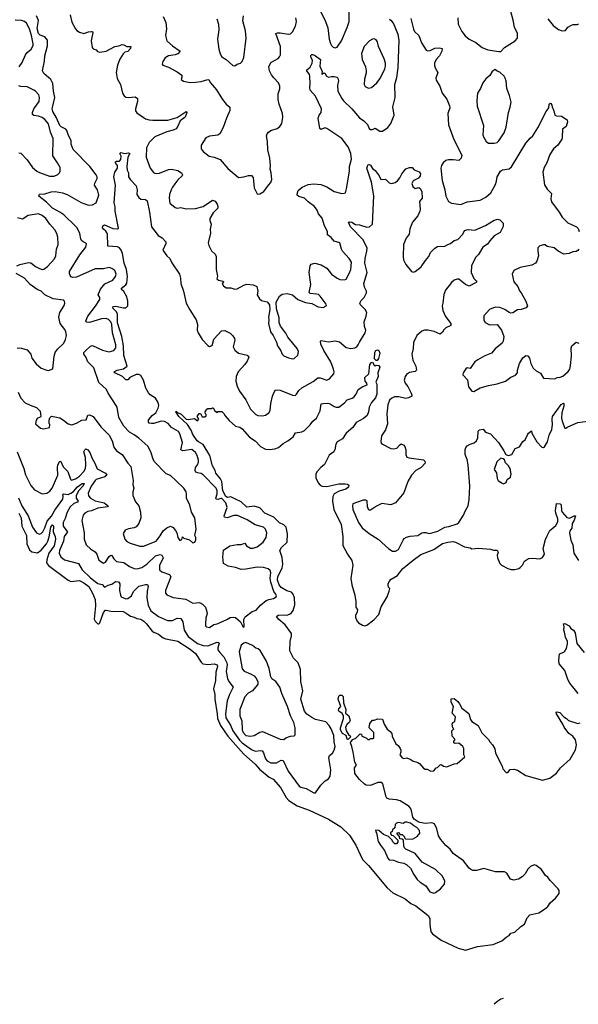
# Model space of a CAD drawing. Extents: x 2293139 to 2515392, y 824115 to 1006937.
# Tile 5 of 256: x 2304734 to 2310739, y 886392 to 896984. Entities that reach past the tile are written whole.
import ezdxf

# ---------------------------------------------------------------- set-up
doc = ezdxf.new("R2010")
doc.units = 0

msp = doc.modelspace()

# ---------------------------------------------------------------- linework, layer by layer
at = {"layer": '0CON10XD'}
for points in [[(2305905, 891508), (2305868, 891492), (2305845, 891458), (2305864, 891395), (2305885, 891372), (2305922, 891352), (2306025, 891322), (2306065, 891322), (2306202, 891375), (2306245, 891431), (2306275, 891486), (2306315, 891517), (2306355, 891534), (2306385, 891520), (2306410, 891490), (2306424, 891464), (2306435, 891412), (2306455, 891382), (2306478, 891392), (2306485, 891420), (2306498, 891408), (2306559, 891389), (2306595, 891357), (2306617, 891365), (2306627, 891387), (2306628, 891415), (2306618, 891435), (2306631, 891505), (2306617, 891625), (2306580, 891685), (2306562, 891762), (2306526, 891835), (2306528, 891885), (2306522, 891905), (2306498, 891945), (2306415, 892024), (2306355, 892082), (2306309, 892099), (2306181, 892231), (2306168, 892255), (2306144, 892335), (2306112, 892395), (2306013, 892483), (2305965, 892519), (2305915, 892546), (2305855, 892611), (2305798, 892705), (2305781, 892815), (2305772, 892835), (2305685, 892965), (2305667, 893005), (2305585, 893081), (2305530, 893240), (2305467, 893305), (2305445, 893356), (2305422, 893385), (2305424, 893405), (2305440, 893420), (2305495, 893471), (2305515, 893479), (2305625, 893427), (2305695, 893411), (2305745, 893424), (2305767, 893455), (2305768, 893485), (2305733, 893615), (2305725, 893705), (2305712, 893735), (2305690, 893760), (2305665, 893771), (2305615, 893767), (2305485, 893726), (2305455, 893731), (2305446, 893745), (2305465, 893795), (2305549, 893901), (2305596, 893975), (2305597, 893995), (2305576, 894025), (2305602, 894085), (2305649, 894141), (2305735, 894180), (2305765, 894223), (2305771, 894245), (2305765, 894267), (2305755, 894286), (2305726, 894306), (2305695, 894319), (2305635, 894302), (2305545, 894303), (2305345, 894214), (2305305, 894210), (2305285, 894218), (2305270, 894255), (2305269, 894275), (2305381, 894455), (2305446, 894535), (2305451, 894571), (2305445, 894581), (2305415, 894595), (2305399, 894609), (2305391, 894625), (2305382, 894682), (2305351, 894745), (2305335, 894764), (2305208, 894885), (2305165, 894915), (2305086, 894955), (2305021, 895021), (2304938, 895085), (2304945, 895106), (2305005, 895110), (2305072, 895132), (2305115, 895134), (2305195, 895122), (2305245, 895103), (2305395, 895016), (2305475, 894988), (2305515, 894992), (2305556, 895014), (2305586, 895095), (2305572, 895152), (2305538, 895205), (2305541, 895225), (2305566, 895275), (2305566, 895295), (2305557, 895315), (2305487, 895405), (2305309, 895589), (2305287, 895645), (2305288, 895685), (2305258, 895738), (2305242, 895792), (2305229, 895805), (2305180, 895830), (2305166, 895845), (2305128, 895928), (2305090, 895995), (2305084, 896024), (2305113, 896145), (2305097, 896215), (2305089, 896299), (2305070, 896340), (2304993, 896405), (2304978, 896435), (2305001, 896539), (2305003, 896595), (2305033, 896703), (2305031, 896765), (2305005, 896800), (2304955, 896818), (2304935, 896835), (2304921, 896889), (2304935, 896975), (2304915, 897027)], [(2305277, 897035), (2305295, 896957), (2305332, 896885), (2305348, 896868), (2305378, 896848), (2305425, 896836), (2305475, 896854), (2305505, 896858), (2305516, 896856), (2305521, 896845), (2305501, 896755), (2305514, 896685), (2305525, 896670), (2305555, 896658), (2305570, 896640), (2305595, 896634), (2305665, 896646), (2305755, 896695), (2305798, 896702), (2305835, 896717), (2305855, 896714), (2305885, 896697), (2305929, 896695), (2305924, 896675), (2305895, 896640), (2305865, 896633), (2305845, 896618), (2305811, 896559), (2305786, 896494), (2305771, 896415), (2305782, 896352), (2305816, 896285), (2305840, 896195), (2305856, 896166), (2305875, 896152), (2305905, 896146), (2305975, 896153), (2306000, 896135), (2306001, 896105), (2305977, 896025), (2305978, 896005), (2305992, 895982), (2306085, 895919), (2306125, 895908), (2306166, 895904), (2306325, 895904), (2306427, 895933), (2306522, 895995), (2306531, 895985), (2306511, 895935), (2306460, 895895), (2306433, 895837), (2306415, 895811), (2306385, 895797), (2306315, 895779), (2306185, 895722), (2306125, 895663), (2306096, 895605), (2306094, 895505), (2306136, 895386), (2306171, 895341), (2306195, 895330), (2306235, 895334), (2306335, 895372), (2306365, 895377), (2306435, 895362), (2306474, 895335), (2306484, 895315), (2306481, 895305), (2306435, 895260), (2306402, 895218), (2306375, 895183), (2306361, 895155), (2306344, 895105), (2306342, 895065), (2306349, 895009), (2306405, 894962), (2306425, 894956), (2306465, 894964), (2306525, 894949), (2306625, 894951), (2306706, 894974), (2306805, 895042), (2306835, 895031), (2306858, 894998), (2306864, 894975), (2306862, 894955), (2306813, 894907), (2306776, 894845), (2306776, 894825), (2306792, 894785), (2306782, 894732), (2306786, 894686), (2306760, 894585), (2306766, 894555), (2306796, 894496), (2306835, 894463), (2306846, 894436), (2306847, 894295), (2306859, 894225), (2306852, 894195), (2306872, 894182), (2306920, 894170), (2306923, 894165), (2306909, 894145), (2306925, 894122), (2306955, 894099), (2307005, 894098), (2307045, 894084), (2307071, 894089), (2307145, 894129), (2307175, 894138), (2307243, 894133), (2307282, 894112), (2307293, 894065), (2307288, 894025), (2307310, 893980), (2307334, 893964), (2307395, 893947), (2307420, 893915), (2307424, 893866), (2307408, 893785), (2307413, 893755), (2307410, 893715), (2307430, 893625), (2307459, 893585), (2307494, 893514), (2307506, 893475), (2307542, 893422), (2307557, 893385), (2307575, 893367), (2307625, 893346), (2307665, 893336), (2307685, 893339), (2307724, 893375), (2307730, 893415), (2307718, 893448), (2307617, 893567), (2307595, 893610), (2307538, 893688), (2307524, 893725), (2307522, 893775), (2307496, 893875), (2307492, 893945), (2307525, 894010), (2307555, 894031), (2307609, 894039), (2307665, 894023), (2307722, 893975), (2307805, 893941), (2307875, 893929), (2307944, 893894), (2307995, 893889), (2308028, 893905), (2308032, 893915), (2308027, 893925), (2307965, 894011), (2307946, 894026), (2307925, 894031), (2307855, 894038), (2307845, 894050), (2307862, 894135), (2307846, 894265), (2307856, 894335), (2307868, 894355), (2307905, 894364), (2307975, 894348), (2308035, 894312), (2308087, 894247), (2308145, 894202), (2308175, 894188), (2308225, 894186), (2308245, 894193), (2308275, 894253), (2308293, 894295), (2308301, 894375), (2308275, 894416), (2308204, 894495), (2308192, 894515), (2308175, 894583), (2308115, 894603), (2308082, 894642), (2308041, 894671), (2308042, 894705), (2308012, 894765), (2307985, 894849), (2307945, 894894), (2307931, 894935), (2307903, 894975), (2307836, 895025), (2307794, 895064), (2307733, 895083), (2307718, 895095), (2307716, 895106), (2307729, 895145), (2307769, 895181), (2307835, 895211), (2307895, 895219), (2307971, 895211), (2308036, 895186), (2308115, 895136), (2308195, 895113), (2308222, 895118), (2308237, 895123), (2308246, 895164), (2308278, 895355), (2308279, 895405), (2308299, 895485), (2308295, 895545), (2308265, 895615), (2308195, 895705), (2308034, 895814), (2308015, 895820), (2307975, 895801), (2307961, 895815), (2307942, 895925), (2307952, 895955), (2307974, 895985), (2307979, 896025), (2307915, 896162), (2307858, 896225), (2307852, 896255), (2307858, 896295), (2307854, 896375), (2307850, 896395), (2307820, 896435), (2307822, 896445), (2307857, 896473), (2307877, 896515), (2307880, 896545), (2307864, 896585), (2307865, 896598), (2307875, 896609), (2307885, 896610), (2307912, 896595), (2307966, 896555), (2307962, 896485), (2307987, 896425), (2307980, 896405), (2307984, 896395), (2308005, 896412), (2308016, 896405), (2308030, 896380), (2308054, 896364), (2308085, 896372), (2308115, 896371), (2308144, 896364), (2308153, 896355), (2308161, 896325), (2308151, 896275), (2308153, 896215), (2308195, 896135), (2308215, 896110), (2308304, 896025), (2308387, 895927), (2308434, 895894), (2308474, 895855), (2308490, 895815), (2308505, 895802), (2308525, 895801), (2308555, 895816), (2308605, 895784), (2308634, 895786), (2308692, 895825), (2308723, 895867), (2308761, 895955), (2308744, 896045), (2308770, 896145), (2308765, 896285), (2308787, 896363), (2308803, 896465), (2308812, 896765), (2308802, 896825), (2308752, 896945), (2308735, 896968), (2308708, 896985)], [(2306277, 897017), (2306306, 896955), (2306311, 896885), (2306302, 896815), (2306314, 896755), (2306375, 896701), (2306460, 896645), (2306432, 896615), (2306405, 896604), (2306335, 896596), (2306296, 896575), (2306271, 896535), (2306267, 896507), (2306273, 896495), (2306335, 896474), (2306425, 896424), (2306475, 896387), (2306478, 896365), (2306471, 896341), (2306494, 896324), (2306565, 896308), (2306625, 896310), (2306685, 896318), (2306755, 896339), (2306766, 896336), (2306784, 896305), (2306848, 896228), (2306913, 896125), (2306955, 896074), (2306992, 896042), (2306992, 896008), (2306956, 895925), (2306921, 895825), (2306884, 895756), (2306865, 895742), (2306775, 895732), (2306736, 895714), (2306686, 895634), (2306686, 895595), (2306705, 895566), (2306770, 895515), (2306825, 895506), (2306889, 895479), (2306973, 895383), (2307085, 895286), (2307145, 895292), (2307195, 895309), (2307227, 895307), (2307242, 895285), (2307254, 895175), (2307285, 895112), (2307295, 895108), (2307315, 895110), (2307360, 895135), (2307409, 895205), (2307435, 895232), (2307444, 895265), (2307438, 895338), (2307427, 895375), (2307431, 895415), (2307422, 895495), (2307401, 895585), (2307396, 895674), (2307387, 895735), (2307395, 895757), (2307407, 895773), (2307435, 895791), (2307502, 895815), (2307531, 895835), (2307553, 895867), (2307563, 895935), (2307560, 895975), (2307524, 896075), (2307514, 896125), (2307511, 896185), (2307530, 896240), (2307530, 896270), (2307515, 896305), (2307467, 896357), (2307442, 896392), (2307419, 896435), (2307413, 896475), (2307435, 896524), (2307512, 896568), (2307527, 896583), (2307536, 896605), (2307538, 896695), (2307488, 896835), (2307505, 896843), (2307535, 896844), (2307625, 896828), (2307645, 896831), (2307665, 896852), (2307697, 896915), (2307709, 896965), (2307703, 897005)], [(2306852, 896992), (2306871, 896935), (2306873, 896875), (2306861, 896775), (2306874, 896666), (2306890, 896615), (2306907, 896585), (2306955, 896554), (2307025, 896492), (2307045, 896488), (2307070, 896505), (2307108, 896515), (2307127, 896535), (2307144, 896576), (2307168, 896785), (2307161, 896865), (2307133, 896973), (2307138, 897025)], [(2307954, 897105), (2308022, 896965), (2308046, 896895), (2308061, 896775), (2308075, 896728), (2308086, 896705), (2308105, 896687), (2308125, 896680), (2308145, 896687), (2308194, 896756), (2308255, 896898), (2308274, 896964), (2308276, 897075)], [(2309443, 897003), (2309448, 896935), (2309485, 896856), (2309521, 896811), (2309565, 896775), (2309639, 896739), (2309705, 896686), (2309765, 896658), (2309885, 896640), (2309905, 896643), (2309947, 896683), (2310061, 896755), (2310086, 896785), (2310084, 896835), (2310053, 896903), (2310037, 896977), (2310012, 897072)], [(2304729, 896475), (2304760, 896525), (2304796, 896605), (2304815, 896630), (2304858, 896665), (2304877, 896705), (2304879, 896725), (2304859, 896815), (2304838, 896885), (2304806, 896946), (2304784, 896964), (2304755, 896974), (2304685, 896978)], [(2308938, 896995), (2308967, 896883)], [(2310412, 896992), (2310470, 896920), (2310525, 896877), (2310565, 896863), (2310601, 896869), (2310627, 896905), (2310665, 896926), (2310685, 896933), (2310725, 896932), (2310745, 896940)], [(2308967, 896883), (2308978, 896858), (2309023, 896813), (2309053, 896735), (2309105, 896656), (2309120, 896650), (2309145, 896652), (2309195, 896679), (2309245, 896681), (2309274, 896674), (2309270, 896645), (2309246, 896595), (2309211, 896555), (2309192, 896515), (2309192, 896492), (2309200, 896465), (2309227, 896415), (2309209, 896355), (2309212, 896332), (2309250, 896270), (2309275, 896192), (2309325, 896128), (2309355, 896058), (2309356, 896035), (2309336, 895974), (2309342, 895852), (2309399, 895695), (2309488, 895525), (2309479, 895495), (2309455, 895469), (2309395, 895478), (2309345, 895477), (2309315, 895469), (2309286, 895445), (2309268, 895415), (2309262, 895385), (2309275, 895255), (2309303, 895155), (2309314, 895084), (2309345, 895027), (2309375, 895010), (2309475, 894997), (2309545, 895024), (2309685, 895043), (2309744, 895075), (2309798, 895122), (2309849, 895211), (2309861, 895245), (2309867, 895295), (2309903, 895355), (2309925, 895369), (2309995, 895379), (2310019, 895401), (2310175, 895654), (2310221, 895709), (2310249, 895735), (2310305, 895819), (2310394, 895995), (2310422, 896035), (2310424, 896075), (2310435, 896087), (2310445, 896083), (2310456, 896065), (2310457, 896045), (2310474, 896005), (2310485, 895958), (2310505, 895950), (2310557, 895947), (2310618, 895905), (2310622, 895885), (2310610, 895835), (2310568, 895805), (2310567, 895715), (2310562, 895698), (2310518, 895635), (2310473, 895595), (2310434, 895535), (2310401, 895445), (2310371, 895395), (2310359, 895345), (2310376, 895206), (2310405, 895161), (2310452, 895115), (2310444, 895055), (2310452, 895025), (2310533, 894913), (2310565, 894861), (2310628, 894798), (2310721, 894755), (2310736, 894736), (2310749, 894705)], [(2308485, 896248), (2308515, 896253), (2308574, 896305), (2308609, 896351), (2308658, 896455), (2308667, 896485), (2308665, 896515), (2308653, 896563), (2308590, 896695), (2308581, 896745), (2308565, 896768), (2308545, 896777), (2308525, 896773), (2308494, 896756), (2308437, 896695), (2308409, 896621), (2308416, 896555), (2308451, 896475), (2308459, 896435), (2308458, 896412), (2308440, 896345), (2308437, 896285), (2308448, 896265), (2308485, 896248)], [(2309835, 895654), (2309865, 895664), (2309885, 895680), (2309942, 895765), (2309962, 895828), (2309988, 895985), (2310008, 896042), (2310016, 896095), (2310000, 896170), (2309972, 896245), (2309964, 896325), (2309954, 896354), (2309942, 896375), (2309895, 896420), (2309865, 896430), (2309845, 896448), (2309812, 896425), (2309787, 896385), (2309743, 896347), (2309713, 896305), (2309688, 896245), (2309656, 896195), (2309649, 896115), (2309652, 896055), (2309719, 895845), (2309714, 895745), (2309719, 895725), (2309747, 895675), (2309772, 895655), (2309835, 895654)], [(2304725, 895552), (2304745, 895548), (2304815, 895476), (2304873, 895393), (2304919, 895355), (2304945, 895340), (2305055, 895302), (2305105, 895301), (2305143, 895317), (2305161, 895335), (2305169, 895355), (2305168, 895395), (2305142, 895445), (2305091, 895521), (2305092, 895705), (2305065, 895775), (2305045, 895864), (2305005, 895911), (2304975, 895933), (2304935, 895947), (2304885, 895953), (2304873, 895965), (2304872, 895985), (2304885, 896024), (2304943, 896105), (2304948, 896145), (2304940, 896175), (2304905, 896214), (2304887, 896225), (2304815, 896261), (2304745, 896264), (2304725, 896271)], [(2304706, 892335), (2304777, 892155), (2304795, 892087), (2304853, 891973), (2304892, 891925), (2304975, 891882), (2305025, 891890), (2305058, 891912), (2305082, 891945), (2305144, 892085), (2305139, 892165), (2305145, 892196), (2305165, 892234), (2305175, 892231), (2305201, 892175), (2305252, 892122), (2305281, 892041), (2305291, 892031), (2305335, 892045), (2305375, 892075), (2305425, 892123), (2305440, 892155), (2305445, 892195), (2305440, 892275), (2305425, 892335), (2305433, 892357), (2305445, 892366), (2305465, 892358), (2305488, 892328), (2305513, 892265), (2305543, 892213), (2305565, 892151), (2305658, 892105), (2305669, 892085), (2305648, 892065), (2305555, 892036), (2305545, 892028), (2305501, 891965), (2305471, 891891), (2305472, 891862), (2305496, 891835), (2305545, 891809), (2305642, 891785), (2305684, 891755), (2305677, 891743), (2305575, 891730), (2305505, 891701), (2305465, 891693), (2305434, 891676), (2305416, 891654), (2305403, 891595), (2305428, 891465), (2305428, 891395), (2305448, 891335), (2305499, 891289), (2305545, 891259), (2305563, 891235), (2305585, 891169), (2305635, 891138), (2305655, 891150), (2305695, 891210), (2305715, 891224), (2305725, 891219), (2305745, 891183), (2305774, 891154), (2305855, 891145), (2305913, 891103), (2305965, 891081), (2305995, 891077), (2306045, 891090), (2306100, 891125), (2306195, 891215), (2306245, 891231), (2306263, 891223), (2306276, 891195), (2306235, 891111), (2306238, 891065), (2306262, 891045), (2306345, 891017), (2306359, 890989), (2306301, 890845), (2306300, 890815), (2306316, 890796), (2306385, 890767), (2306520, 890750), (2306595, 890706), (2306665, 890713), (2306698, 890698), (2306731, 890665), (2306747, 890615), (2306749, 890595), (2306736, 890545), (2306730, 890485), (2306732, 890465), (2306743, 890453), (2306775, 890446), (2306822, 890478), (2306855, 890486), (2306959, 890531), (2306995, 890554), (2307035, 890558), (2307055, 890553), (2307108, 890505), (2307135, 890450), (2307148, 890452), (2307142, 890532), (2307159, 890561), (2307234, 890616), (2307275, 890633), (2307324, 890685), (2307384, 890735), (2307412, 890748), (2307462, 890758), (2307490, 890775), (2307494, 890785), (2307488, 890805), (2307464, 890834), (2307433, 890933), (2307428, 890975), (2307434, 891035), (2307425, 891058), (2307405, 891076), (2307355, 891091), (2307285, 891096), (2307165, 891073), (2307115, 891071), (2307055, 891091), (2306975, 891104), (2306926, 891135), (2306916, 891205), (2306925, 891278), (2306992, 891325), (2307073, 891337), (2307115, 891340), (2307155, 891353), (2307173, 891323), (2307215, 891300), (2307245, 891298), (2307285, 891315), (2307350, 891365), (2307383, 891415), (2307391, 891465), (2307376, 891505), (2307354, 891524), (2307265, 891550), (2307180, 891605), (2307075, 891651), (2307035, 891652), (2306965, 891625), (2306935, 891631), (2306933, 891645), (2306964, 891735), (2306948, 891785), (2306905, 891832), (2306895, 891833), (2306865, 891822), (2306845, 891825), (2306842, 891835), (2306856, 891884), (2306856, 891916), (2306845, 891945), (2306705, 892088), (2306685, 892101), (2306645, 892108), (2306627, 892117), (2306619, 892135), (2306624, 892166), (2306644, 892195), (2306656, 892225), (2306657, 892245), (2306642, 892295), (2306625, 892327), (2306585, 892359), (2306486, 892346), (2306466, 892355), (2306485, 892435), (2306455, 892530), (2306440, 892555), (2306365, 892596), (2306329, 892639), (2306291, 892661), (2306255, 892665), (2306175, 892641), (2306149, 892639), (2306127, 892645), (2306119, 892655), (2306119, 892675), (2306126, 892685), (2306158, 892725), (2306196, 892755), (2306223, 892805), (2306231, 892835), (2306223, 892865), (2306195, 892913), (2306138, 892948), (2306119, 892969), (2306091, 893021), (2306065, 893105), (2306035, 893155), (2306015, 893166), (2305985, 893167), (2305916, 893134), (2305895, 893111), (2305875, 893108), (2305839, 893145), (2305755, 893185), (2305748, 893195), (2305781, 893215), (2305851, 893229), (2305888, 893255), (2305852, 893372), (2305850, 893475), (2305833, 893575), (2305787, 893723), (2305785, 893817), (2305775, 893840), (2305733, 893885), (2305741, 893899), (2305767, 893903), (2305848, 893885), (2305875, 893885), (2305895, 893905), (2305898, 893955), (2305885, 894003), (2305855, 894061), (2305826, 894085), (2305842, 894105), (2305875, 894130), (2305885, 894151), (2305891, 894221), (2305881, 894295), (2305857, 894365), (2305839, 894469), (2305823, 894505), (2305805, 894529), (2305785, 894542), (2305686, 894546), (2305681, 894551), (2305679, 894680), (2305660, 894710), (2305635, 894729), (2305624, 894745), (2305627, 894765), (2305645, 894778), (2305735, 894738), (2305785, 894734), (2305795, 894740), (2305759, 894925), (2305761, 894971), (2305751, 895015), (2305764, 895205), (2305747, 895293), (2305758, 895342), (2305784, 895385), (2305787, 895405), (2305786, 895416), (2305764, 895444), (2305762, 895455), (2305775, 895462), (2305805, 895463), (2305821, 895479), (2305823, 895515), (2305810, 895545), (2305820, 895555), (2305864, 895544), (2305883, 895547), (2305905, 895551), (2305916, 895545), (2305897, 895505), (2305886, 895405), (2305890, 895365), (2305902, 895335), (2305902, 895295), (2305925, 895260), (2305985, 895198), (2305996, 895155), (2305993, 895105), (2306015, 895072), (2306035, 895053), (2306085, 895050), (2306103, 895035), (2306130, 894915), (2306152, 894755), (2306222, 894662), (2306265, 894637), (2306304, 894595), (2306306, 894575), (2306274, 894505), (2306315, 894443), (2306349, 894415), (2306370, 894370), (2306450, 894245), (2306464, 894205), (2306466, 894145), (2306495, 894062), (2306525, 893935), (2306561, 893861)], [(2306561, 893861), (2306631, 893755), (2306644, 893705), (2306641, 893645), (2306653, 893615), (2306695, 893543), (2306755, 893479), (2306775, 893470), (2306802, 893478), (2306822, 893548), (2306904, 893636), (2306939, 893639), (2306995, 893612), (2307025, 893583), (2307044, 893555), (2307046, 893535), (2307030, 893465), (2307045, 893427), (2307087, 893397), (2307178, 893375), (2307197, 893355), (2307178, 893312), (2307153, 893275), (2307082, 893195), (2307061, 893145), (2307059, 893095), (2307071, 893041), (2307095, 892986), (2307164, 892894), (2307216, 892795), (2307274, 892735), (2307295, 892726), (2307345, 892722), (2307375, 892729), (2307413, 892755), (2307425, 892780), (2307433, 892855), (2307453, 892935), (2307465, 892970), (2307485, 893001), (2307535, 892999), (2307665, 892946), (2307695, 892940), (2307711, 892955), (2307735, 892995), (2307765, 893025), (2307889, 893091), (2307940, 893130), (2307965, 893131), (2308035, 893107), (2308065, 893119), (2308110, 893175), (2308114, 893195), (2308108, 893225), (2308079, 893305), (2308002, 893425), (2307972, 893495), (2307966, 893525), (2307976, 893534), (2308055, 893520), (2308125, 893530), (2308172, 893518), (2308245, 893457), (2308295, 893447), (2308337, 893453), (2308359, 893465), (2308374, 893485), (2308386, 893515), (2308447, 893615), (2308456, 893645), (2308441, 893685), (2308438, 893732), (2308460, 893795), (2308464, 893835), (2308448, 893865), (2308396, 893915), (2308389, 893935), (2308405, 893964), (2308436, 893995), (2308463, 894045), (2308462, 894065), (2308441, 894105), (2308434, 894145), (2308469, 894265), (2308443, 894365), (2308447, 894415), (2308466, 894495), (2308468, 894525), (2308426, 894616), (2308290, 894755), (2308270, 894805), (2308279, 894811), (2308305, 894806), (2308345, 894782), (2308385, 894777), (2308465, 894751), (2308495, 894755), (2308525, 894785), (2308540, 895090), (2308515, 895235), (2308467, 895385), (2308471, 895409), (2308485, 895428), (2308505, 895418), (2308525, 895382), (2308555, 895362), (2308599, 895305), (2308615, 895263), (2308665, 895270), (2308705, 895230), (2308735, 895221), (2308769, 895231), (2308795, 895251), (2308819, 895281), (2308841, 895325), (2308885, 895381), (2308925, 895392), (2308952, 895392), (2308975, 895369), (2309028, 895348), (2309041, 895325), (2309039, 895305), (2309022, 895278), (2308965, 895250), (2308950, 895220), (2308959, 895189), (2308985, 895168), (2309025, 895178), (2309039, 895169), (2309056, 895136), (2309060, 895065), (2309031, 895029), (2309038, 894945), (2309034, 894925), (2309012, 894875), (2308956, 894804), (2308926, 894735), (2308922, 894675), (2308888, 894635), (2308859, 894565), (2308856, 894435), (2308861, 894401), (2308885, 894352), (2308944, 894275), (2308965, 894269), (2308985, 894274), (2309049, 894325), (2309096, 894395), (2309131, 894435), (2309149, 894481), (2309195, 894527), (2309225, 894544), (2309305, 894547), (2309335, 894566), (2309365, 894576), (2309405, 894610), (2309445, 894620), (2309497, 894675), (2309515, 894717), (2309555, 894726), (2309625, 894718), (2309741, 894769), (2309835, 894826), (2309875, 894839), (2309895, 894832), (2309932, 894795), (2309930, 894760), (2309898, 894695), (2309835, 894657), (2309786, 894604), (2309762, 894568), (2309712, 894538), (2309665, 894457), (2309634, 894426), (2309592, 894335), (2309586, 894265), (2309615, 894198), (2309642, 894175), (2309647, 894165), (2309642, 894155), (2309565, 894118), (2309525, 894136), (2309455, 894192), (2309435, 894194), (2309405, 894181), (2309376, 894155), (2309311, 894075), (2309294, 894026), (2309282, 893935), (2309276, 893905), (2309282, 893855), (2309311, 893791), (2309368, 893715), (2309367, 893695), (2309315, 893669), (2309293, 893647), (2309279, 893621), (2309255, 893601), (2309190, 893630), (2309125, 893643), (2309085, 893644), (2309055, 893634), (2309004, 893586), (2308967, 893513), (2308964, 893445), (2308951, 893385), (2308960, 893320), (2308992, 893255), (2309001, 893215), (2308985, 893199), (2308925, 893187), (2308892, 893168), (2308876, 893145), (2308868, 893105), (2308876, 893075), (2308907, 893037), (2308943, 892965), (2308951, 892945), (2308948, 892935), (2308915, 892915), (2308885, 892910), (2308810, 892925), (2308763, 892925), (2308735, 892914), (2308709, 892891), (2308691, 892841), (2308679, 892745), (2308688, 892635), (2308667, 892573), (2308624, 892506), (2308616, 892445), (2308619, 892429), (2308635, 892416), (2308725, 892372), (2308755, 892369), (2308787, 892373), (2308815, 892408), (2308835, 892422), (2308865, 892408), (2308874, 892394), (2308884, 892355), (2308884, 892305), (2308895, 892278), (2308919, 892269), (2309075, 892249), (2309090, 892235), (2309093, 892215), (2309051, 892165), (2308991, 892135), (2308946, 892085), (2308905, 892017), (2308863, 891895), (2308775, 891785), (2308725, 891766), (2308625, 891780), (2308571, 891749), (2308505, 891709), (2308487, 891707), (2308472, 891742), (2308468, 891808), (2308455, 891816), (2308425, 891816), (2308316, 891775), (2308311, 891755), (2308316, 891715), (2308377, 891575), (2308415, 891518), (2308491, 891455), (2308587, 891397), (2308701, 891291), (2308742, 891265), (2308775, 891267), (2308806, 891284), (2308855, 891386), (2308867, 891403), (2308892, 891418), (2308931, 891429), (2309015, 891435), (2309057, 891463), (2309075, 891469), (2309099, 891469), (2309135, 891457), (2309155, 891460), (2309228, 891482), (2309305, 891523), (2309347, 891533), (2309435, 891561), (2309454, 891575), (2309506, 891655), (2309525, 891703), (2309556, 891754), (2309567, 891823), (2309572, 891965), (2309556, 892195), (2309543, 892253), (2309523, 892305), (2309522, 892355), (2309530, 892380), (2309545, 892400), (2309575, 892419), (2309618, 892432), (2309646, 892454), (2309659, 892485), (2309664, 892556), (2309675, 892572), (2309715, 892578), (2309742, 892545), (2309795, 892529), (2309880, 892435), (2309940, 892345), (2309958, 892308), (2309984, 892294), (2310025, 892306), (2310060, 892370), (2310105, 892388), (2310143, 892447), (2310166, 892464), (2310192, 892518), (2310205, 892537), (2310235, 892560), (2310240, 892535), (2310292, 892442), (2310345, 892386), (2310365, 892381), (2310375, 892389), (2310406, 892444), (2310427, 892515), (2310455, 892575), (2310463, 892625), (2310457, 892685), (2310463, 892717), (2310554, 892845), (2310579, 892859), (2310584, 892854), (2310583, 892825), (2310561, 892755), (2310558, 892698), (2310564, 892665), (2310595, 892588), (2310605, 892588), (2310626, 892604), (2310735, 892652), (2310840, 892665)], [(2304703, 894335), (2304735, 894351), (2304828, 894372), (2304855, 894367), (2304905, 894329), (2304945, 894307), (2304975, 894298), (2304995, 894300), (2305031, 894329), (2305107, 894413), (2305121, 894445), (2305131, 894515), (2305147, 894565), (2305144, 894645), (2305133, 894685), (2305112, 894725), (2305058, 894785), (2305015, 894846), (2304975, 894879), (2304935, 894894), (2304824, 894876), (2304765, 894839), (2304715, 894851)], [(2310744, 894515), (2310735, 894501), (2310715, 894490), (2310680, 894485), (2310641, 894469), (2310585, 894463), (2310522, 894495), (2310478, 894528), (2310405, 894543), (2310382, 894562), (2310365, 894562), (2310325, 894550), (2310305, 894530), (2310302, 894498), (2310311, 894445), (2310293, 894385), (2310278, 894365), (2310238, 894342), (2310115, 894318), (2310046, 894285), (2310028, 894245), (2310047, 894165), (2310087, 894115), (2310106, 894066), (2310125, 894045), (2310176, 893955), (2310191, 893905), (2310178, 893885), (2310125, 893866), (2310085, 893861), (2310035, 893831), (2310015, 893828), (2309994, 893834), (2309948, 893868), (2309895, 893889), (2309845, 893891), (2309783, 893867), (2309725, 893798), (2309725, 893750), (2309739, 893725), (2309785, 893702), (2309865, 893704), (2309914, 893645), (2309940, 893575), (2309930, 893525), (2309921, 893505), (2309845, 893444), (2309805, 893396), (2309735, 893369), (2309657, 893325), (2309627, 893303), (2309575, 893233), (2309545, 893238), (2309531, 893229), (2309500, 893185), (2309498, 893165), (2309548, 893108), (2309558, 893035), (2309596, 892986), (2309615, 892984), (2309685, 893024), (2309773, 893047), (2309865, 893066), (2309955, 893096), (2310015, 893138), (2310065, 893159), (2310084, 893185), (2310086, 893215), (2310108, 893285), (2310142, 893345), (2310175, 893370), (2310195, 893367), (2310214, 893344), (2310227, 893287), (2310254, 893235), (2310285, 893208), (2310333, 893183), (2310365, 893127), (2310485, 893122), (2310510, 893135), (2310545, 893138), (2310571, 893149), (2310629, 893201), (2310646, 893225), (2310656, 893265), (2310666, 893365), (2310661, 893449), (2310671, 893475), (2310715, 893516), (2310745, 893504)], [(2304705, 893454), (2304755, 893450), (2304814, 893434), (2304852, 893385), (2304865, 893343), (2304911, 893281), (2304964, 893234), (2305025, 893212), (2305045, 893211), (2305091, 893229), (2305104, 893365), (2305116, 893405), (2305140, 893440), (2305207, 893503), (2305228, 893542), (2305236, 893585), (2305230, 893625), (2305220, 893650), (2305168, 893715), (2305156, 893784), (2305166, 893835), (2305189, 893875), (2305211, 893909), (2305219, 893935), (2305217, 893955), (2305206, 893966), (2305095, 893981), (2305004, 894024), (2304965, 894063), (2304921, 894081), (2304848, 894135), (2304785, 894202), (2304695, 894252)], [(2308565, 893316), (2308549, 893335), (2308551, 893405), (2308561, 893425), (2308585, 893434), (2308596, 893426), (2308607, 893395), (2308590, 893340), (2308575, 893317), (2308565, 893316)], [(2306747, 892793), (2306758, 892802), (2306795, 892800), (2306805, 892810), (2306815, 892810), (2306830, 892775), (2306855, 892760), (2306865, 892770), (2306905, 892770), (2306929, 892749), (2306942, 892722), (2306985, 892672), (2307053, 892613), (2307100, 892600), (2307125, 892583), (2307205, 892492), (2307265, 892454), (2307321, 892391), (2307375, 892365), (2307418, 892362), (2307475, 892367), (2307515, 892382), (2307566, 892425), (2307617, 892453), (2307673, 892497), (2307700, 892540), (2307765, 892550), (2307794, 892566), (2307856, 892624), (2307886, 892664), (2307924, 892696), (2307964, 892775), (2307975, 892850), (2307995, 892856), (2308048, 892858), (2308071, 892851), (2308115, 892823), (2308136, 892816), (2308163, 892817), (2308225, 892862), (2308254, 892896), (2308285, 892906), (2308309, 892911), (2308326, 892924), (2308350, 892955), (2308374, 893006), (2308422, 893038), (2308470, 893055), (2308466, 893075), (2308446, 893095), (2308444, 893136), (2308486, 893175), (2308499, 893275), (2308517, 893297), (2308525, 893298), (2308545, 893268), (2308555, 893262), (2308565, 893268), (2308595, 893263), (2308606, 893245), (2308584, 893185), (2308587, 893145), (2308562, 893085), (2308573, 893063), (2308573, 892955), (2308559, 892915), (2308514, 892866), (2308489, 892815), (2308482, 892765), (2308469, 892725), (2308431, 892695), (2308350, 892650), (2308314, 892596), (2308244, 892536), (2308205, 892475), (2308148, 892442), (2308134, 892416), (2308123, 892355), (2308109, 892335), (2308062, 892298), (2308011, 892199), (2307972, 892168), (2307929, 892121), (2307917, 892095), (2307919, 892055), (2307941, 892001), (2307965, 891975), (2307985, 891966), (2308035, 891962), (2308165, 891991), (2308231, 891991), (2308256, 891986), (2308272, 891975), (2308267, 891955), (2308240, 891935), (2308167, 891913), (2308116, 891884), (2308100, 891855), (2308095, 891805), (2308112, 891715), (2308188, 891555), (2308209, 891425), (2308207, 891327), (2308256, 891235), (2308306, 891165), (2308314, 891115), (2308292, 890972), (2308304, 890905), (2308338, 890795), (2308348, 890725), (2308346, 890665), (2308365, 890635), (2308363, 890615), (2308344, 890575), (2308344, 890555), (2308357, 890517), (2308375, 890497), (2308419, 890469), (2308445, 890462), (2308465, 890469), (2308542, 890528), (2308593, 890585), (2308621, 890669), (2308684, 890775), (2308706, 890835), (2308712, 890865), (2308699, 890879), (2308694, 890896), (2308694, 890915), (2308705, 890940), (2308726, 890964), (2308795, 891004), (2308850, 891075), (2308965, 891169), (2309045, 891231), (2309185, 891285), (2309280, 891350), (2309335, 891365), (2309395, 891370), (2309420, 891365), (2309515, 891313), (2309575, 891301), (2309595, 891290), (2309665, 891298), (2309795, 891287), (2309827, 891277), (2309865, 891278), (2309877, 891255), (2309867, 891225), (2309870, 891195), (2309895, 891133), (2309913, 891115), (2309981, 891081), (2310018, 891068), (2310055, 891068), (2310099, 891081), (2310115, 891092), (2310138, 891115), (2310161, 891159), (2310203, 891187), (2310245, 891191), (2310325, 891184), (2310355, 891200), (2310376, 891235), (2310362, 891295), (2310387, 891393), (2310402, 891425), (2310432, 891488), (2310497, 891543), (2310519, 891581), (2310518, 891615), (2310496, 891675), (2310492, 891705), (2310505, 891780), (2310545, 891774), (2310555, 891766), (2310557, 891705), (2310564, 891685), (2310615, 891629), (2310645, 891620), (2310695, 891646), (2310710, 891645), (2310695, 891599), (2310674, 891565), (2310671, 891515), (2310646, 891485), (2310644, 891465), (2310660, 891385), (2310679, 891335), (2310691, 891245), (2310740, 891165)], [(2304716, 892976), (2304745, 892914), (2304793, 892863), (2304846, 892836), (2304915, 892811), (2304954, 892774), (2304961, 892715), (2304955, 892707), (2304923, 892695), (2304911, 892675), (2304902, 892635), (2304959, 892589), (2304993, 892583), (2305055, 892598), (2305059, 892625), (2305050, 892645), (2305049, 892675), (2305059, 892701), (2305075, 892718), (2305165, 892701), (2305205, 892675), (2305255, 892638), (2305295, 892624), (2305345, 892642), (2305403, 892677), (2305449, 892681), (2305465, 892729), (2305485, 892732), (2305525, 892714), (2305606, 892605), (2305694, 892515), (2305728, 892455), (2305747, 892387), (2305773, 892345), (2305835, 892307), (2305895, 892213), (2305927, 892177), (2305954, 892025), (2305951, 891985), (2305959, 891945), (2305949, 891905), (2305951, 891865), (2305977, 891797), (2306014, 891754), (2306034, 891685), (2306036, 891625), (2306015, 891563), (2305985, 891529), (2305963, 891517), (2305905, 891508)], [(2304720, 891840), (2304756, 891755), (2304826, 891646), (2304870, 891525), (2304914, 891464), (2304945, 891451), (2304965, 891456), (2304983, 891475), (2305004, 891516), (2305030, 891590), (2305075, 891642), (2305111, 891709), (2305198, 891825), (2305200, 891860), (2305198, 891875), (2305205, 891883), (2305255, 891877), (2305285, 891889), (2305311, 891909), (2305355, 891959), (2305405, 891993), (2305426, 891996), (2305415, 891968), (2305370, 891920), (2305342, 891865), (2305340, 891835), (2305363, 891805), (2305355, 891795), (2305315, 891780), (2305277, 891745), (2305244, 891685), (2305223, 891617), (2305200, 891575), (2305200, 891535), (2305246, 891475), (2305211, 891425), (2305205, 891375), (2305162, 891275), (2305158, 891245), (2305177, 891207), (2305216, 891175), (2305365, 891133), (2305406, 891065), (2305495, 890978), (2305545, 890941), (2305575, 890919), (2305619, 890909), (2305645, 890879), (2305685, 890901), (2305725, 890913), (2305765, 890941), (2305797, 890937), (2305811, 890915), (2305805, 890845), (2305816, 890795), (2305826, 890775), (2305875, 890753), (2305895, 890756), (2305935, 890785), (2305958, 890832), (2306015, 890890), (2306087, 890907), (2306107, 890907), (2306115, 890885), (2306105, 890835), (2306102, 890765), (2306116, 890685), (2306144, 890624), (2306225, 890563), (2306322, 890522), (2306375, 890522), (2306425, 890546), (2306465, 890542), (2306487, 890507), (2306502, 890415), (2306545, 890348), (2306645, 890273), (2306705, 890251), (2306755, 890250), (2306855, 890286), (2306870, 890285), (2306877, 890277), (2306864, 890225), (2306865, 890205), (2306885, 890175), (2306929, 890129), (2306961, 890065), (2306965, 890045), (2306952, 889972), (2306967, 889897), (2306982, 889865), (2307028, 889805), (2306989, 889725), (2306964, 889655), (2306946, 889515), (2306949, 889475), (2307000, 889395), (2307025, 889334), (2307095, 889234), (2307125, 889204), (2307225, 889132), (2307265, 889114), (2307325, 889124), (2307340, 889120), (2307355, 889099), (2307375, 889031), (2307395, 889012), (2307435, 888990), (2307495, 888990), (2307545, 889020), (2307565, 889015), (2307619, 888899), (2307739, 888739), (2307755, 888729), (2307815, 888715), (2307895, 888668), (2307915, 888668), (2307972, 888748), (2308019, 888795), (2308055, 888819), (2308071, 888845), (2308080, 888915), (2308058, 889045), (2308065, 889067), (2308096, 889094), (2308115, 889126), (2308124, 889164), (2308114, 889215), (2308112, 889285), (2308083, 889355), (2308060, 889390), (2308025, 889430), (2307915, 889457), (2307875, 889477), (2307822, 889512), (2307795, 889545), (2307756, 889675), (2307776, 889765), (2307757, 889863), (2307751, 889995), (2307729, 890065), (2307678, 890115), (2307636, 890195), (2307640, 890295), (2307656, 890356), (2307655, 890382), (2307586, 890475), (2307520, 890530), (2307496, 890565), (2307512, 890578), (2307565, 890582), (2307605, 890577), (2307635, 890589), (2307656, 890605), (2307672, 890628), (2307690, 890690), (2307688, 890765), (2307673, 890805), (2307655, 890824), (2307605, 890839), (2307545, 890875), (2307522, 890905), (2307504, 890955), (2307509, 890995), (2307556, 891085), (2307564, 891125), (2307555, 891198), (2307529, 891275), (2307548, 891305), (2307608, 891365), (2307614, 891454), (2307599, 891525), (2307575, 891550), (2307525, 891572), (2307464, 891634), (2307370, 891675), (2307315, 891734), (2307255, 891752), (2307175, 891740), (2307115, 891799), (2307053, 891825), (2307005, 891851), (2306966, 891844), (2306950, 891855), (2306919, 891915), (2306907, 892017), (2306894, 892044), (2306841, 892105), (2306836, 892135), (2306806, 892185), (2306778, 892295), (2306705, 892415), (2306655, 892441), (2306640, 892455), (2306595, 892521), (2306578, 892568), (2306539, 892629), (2306444, 892715), (2306412, 892765), (2306415, 892772), (2306429, 892759), (2306471, 892741), (2306525, 892687), (2306545, 892682), (2306612, 892692), (2306645, 892670), (2306660, 892685), (2306640, 892715), (2306662, 892748), (2306678, 892748), (2306695, 892710), (2306725, 892710), (2306738, 892722), (2306740, 892735), (2306730, 892745), (2306728, 892765), (2306747, 892793)], [(2309935, 891992), (2309963, 892007), (2309975, 892038), (2310009, 892061), (2310018, 892095), (2310007, 892155), (2309988, 892185), (2309956, 892216), (2309945, 892248), (2309931, 892261), (2309905, 892268), (2309862, 892228), (2309833, 892145), (2309858, 892108), (2309865, 892050), (2309878, 892028), (2309912, 892002), (2309935, 891992)], [(2304725, 891675), (2304751, 891625), (2304757, 891535), (2304807, 891435), (2304810, 891345), (2304840, 891280), (2304865, 891258), (2304925, 891249), (2304965, 891279), (2305022, 891345), (2305037, 891373), (2305049, 891421), (2305067, 891525), (2305085, 891551), (2305095, 891544), (2305099, 891535), (2305094, 891475), (2305115, 891425), (2305120, 891395), (2305103, 891325), (2305047, 891245), (2305026, 891174), (2305022, 891142), (2305042, 891112), (2305255, 890953), (2305285, 890941), (2305375, 890951), (2305425, 890926), (2305477, 890885), (2305517, 890815), (2305545, 890745), (2305548, 890678), (2305533, 890535), (2305544, 890514), (2305575, 890486), (2305585, 890485), (2305596, 890494), (2305635, 890608), (2305655, 890631), (2305665, 890633), (2305715, 890620), (2305845, 890618), (2305880, 890600), (2305925, 890566), (2305965, 890558), (2305992, 890542), (2306035, 890536), (2306067, 890515), (2306097, 890485), (2306157, 890407), (2306175, 890394), (2306226, 890375), (2306275, 890334), (2306305, 890323), (2306435, 890298), (2306565, 890213), (2306623, 890165), (2306685, 890074), (2306704, 890054), (2306755, 890049), (2306825, 890053), (2306855, 890043), (2306861, 890025), (2306844, 889965), (2306838, 889875), (2306817, 889785), (2306831, 889725), (2306831, 889675), (2306857, 889517), (2306860, 889465), (2306892, 889392), (2306971, 889275), (2307144, 889084), (2307265, 888976), (2307313, 888923), (2307415, 888836), (2307457, 888815), (2307536, 888726), (2307600, 888615), (2307626, 888586), (2307715, 888528), (2307845, 888479), (2308055, 888385), (2308185, 888302), (2308280, 888210), (2308348, 888105), (2308420, 887950), (2308484, 887885), (2308685, 887645), (2308745, 887590), (2308876, 887525), (2308937, 887477), (2308991, 887451), (2309125, 887347), (2309144, 887315), (2309141, 887255), (2309149, 887195), (2309158, 887168), (2309172, 887152), (2309263, 887083), (2309447, 886997), (2309525, 886973), (2309655, 887014), (2309825, 887036), (2309918, 887075), (2309962, 887115), (2309995, 887132), (2310015, 887158), (2310055, 887168), (2310121, 887229), (2310161, 887255), (2310189, 887321), (2310217, 887353), (2310315, 887377), (2310375, 887414), (2310410, 887445), (2310435, 887484), (2310494, 887535), (2310532, 887585), (2310532, 887615), (2310521, 887635), (2310435, 887723), (2310410, 887760), (2310385, 887779), (2310344, 887844), (2310286, 887886), (2310265, 887891), (2310224, 887875), (2310195, 887845), (2310166, 887795), (2310134, 887765), (2310095, 887738), (2310045, 887729), (2310010, 887740), (2309972, 887802), (2309945, 887818), (2309848, 887818), (2309725, 887852), (2309645, 887833), (2309605, 887832), (2309585, 887842), (2309565, 887858), (2309504, 887934), (2309394, 888015), (2309360, 888060), (2309315, 888100), (2309261, 888165), (2309235, 888205), (2309218, 888278), (2309194, 888335), (2309165, 888345), (2309095, 888338), (2309035, 888347), (2309019, 888355), (2308975, 888385), (2308960, 888405), (2308941, 888491), (2308919, 888519), (2308825, 888580), (2308785, 888591), (2308705, 888599), (2308681, 888611), (2308672, 888625), (2308636, 888765), (2308625, 888778), (2308585, 888779), (2308505, 888745), (2308460, 888750), (2308440, 888760), (2308385, 888810), (2308335, 888875), (2308334, 888935), (2308353, 888965), (2308335, 888997), (2308319, 889105), (2308306, 889166), (2308290, 889205), (2308292, 889215), (2308315, 889242), (2308346, 889254), (2308395, 889300), (2308408, 889298), (2308410, 889275), (2308458, 889258), (2308475, 889240), (2308495, 889240), (2308505, 889250), (2308535, 889250), (2308540, 889255), (2308540, 889315), (2308492, 889365), (2308498, 889412), (2308525, 889450), (2308545, 889450), (2308585, 889462), (2308635, 889460), (2308652, 889405), (2308675, 889368), (2308685, 889352), (2308718, 889328), (2308734, 889304), (2308738, 889275), (2308778, 889195), (2308802, 889175), (2308824, 889144), (2308832, 889125), (2308832, 889105), (2308822, 889075), (2308845, 889042), (2308865, 889038), (2308895, 889042), (2308937, 889027), (2308955, 889012), (2309015, 888992), (2309033, 888983), (2309075, 888932), (2309093, 888923), (2309115, 888922), (2309155, 888900), (2309185, 888902), (2309210, 888935), (2309225, 888940), (2309255, 888968), (2309265, 888970), (2309290, 888955), (2309325, 888948), (2309405, 888978), (2309437, 888983), (2309520, 889055), (2309510, 889075), (2309508, 889145), (2309498, 889165), (2309455, 889202), (2309415, 889198), (2309400, 889205), (2309400, 889225), (2309410, 889235), (2309410, 889245), (2309382, 889275), (2309380, 889335), (2309400, 889355), (2309390, 889365), (2309382, 889405), (2309390, 889425), (2309410, 889435), (2309420, 889485), (2309383, 889523), (2309398, 889595), (2309373, 889643), (2309372, 889678), (2309405, 889680), (2309445, 889648), (2309462, 889625), (2309485, 889578), (2309561, 889521), (2309580, 889455), (2309593, 889435), (2309662, 889392), (2309678, 889362), (2309703, 889313), (2309775, 889240), (2309786, 889216), (2309815, 889182), (2309840, 889140), (2309849, 889095), (2309920, 888955), (2309927, 888925), (2309962, 888885), (2309980, 888885), (2310005, 888918), (2310045, 888920), (2310085, 888910), (2310175, 888854), (2310355, 888802), (2310433, 888825), (2310505, 888877), (2310549, 888935), (2310651, 889029), (2310710, 889130), (2310720, 889185), (2310707, 889237), (2310679, 889275), (2310636, 889306), (2310587, 889375), (2310573, 889405), (2310506, 889515), (2310502, 889535), (2310511, 889539), (2310540, 889530), (2310583, 889483), (2310613, 889465), (2310632, 889445), (2310735, 889414), (2310760, 889420)], [(2310739, 889735), (2310649, 889845), (2310626, 889885), (2310593, 889983), (2310533, 890055), (2310530, 890095), (2310538, 890162), (2310585, 890180), (2310595, 890190), (2310611, 890219), (2310622, 890268), (2310623, 890295), (2310601, 890341), (2310592, 890395), (2310584, 890416), (2310587, 890455), (2310580, 890485), (2310595, 890490), (2310641, 890465), (2310660, 890435), (2310688, 890415), (2310705, 890387), (2310724, 890274), (2310802, 890175)], [(2307575, 889241), (2307595, 889259), (2307645, 889278), (2307685, 889280), (2307695, 889290), (2307696, 889365), (2307682, 889422), (2307644, 889495), (2307614, 889595), (2307552, 889735), (2307532, 889805), (2307486, 889865), (2307446, 889895), (2307434, 889914), (2307416, 890005), (2307388, 890085), (2307318, 890198), (2307297, 890217), (2307272, 890222), (2307235, 890253), (2307165, 890283), (2307144, 890276), (2307116, 890254), (2307092, 890185), (2307125, 890002), (2307147, 889975), (2307215, 889948), (2307255, 889925), (2307274, 889905), (2307294, 889866), (2307293, 889837), (2307286, 889825), (2307235, 889764), (2307191, 889739), (2307155, 889698), (2307101, 889565), (2307102, 889495), (2307121, 889441), (2307127, 889345), (2307135, 889315), (2307165, 889283), (2307215, 889276), (2307254, 889285), (2307315, 889320), (2307345, 889325), (2307535, 889246), (2307575, 889241)], [(2308265, 889241), (2308255, 889246), (2308243, 889283), (2308205, 889304), (2308183, 889345), (2308184, 889365), (2308214, 889465), (2308214, 889495), (2308202, 889522), (2308165, 889544), (2308161, 889555), (2308165, 889572), (2308186, 889595), (2308158, 889675), (2308164, 889706), (2308175, 889717), (2308196, 889716), (2308210, 889705), (2308213, 889635), (2308239, 889565), (2308236, 889525), (2308271, 889495), (2308286, 889445), (2308277, 889423), (2308254, 889405), (2308236, 889375), (2308242, 889335), (2308267, 889295), (2308289, 889275), (2308287, 889263), (2308265, 889241)], [(2309184, 887586), (2309205, 887594), (2309256, 887634), (2309299, 887685), (2309303, 887715), (2309280, 887770), (2309205, 887844), (2309060, 887920), (2308984, 888014), (2308885, 888060), (2308870, 888075), (2308863, 888093), (2308858, 888158), (2308845, 888170), (2308822, 888172), (2308818, 888198), (2308790, 888225), (2308792, 888238), (2308805, 888240), (2308825, 888220), (2308845, 888220), (2308870, 888195), (2308872, 888182), (2308882, 888172), (2308955, 888170), (2309005, 888197), (2309036, 888234), (2309033, 888263), (2309004, 888294), (2308971, 888311), (2308935, 888339), (2308895, 888352), (2308878, 888352), (2308855, 888338), (2308805, 888348), (2308785, 888340), (2308770, 888325), (2308768, 888292), (2308742, 888268), (2308738, 888252), (2308720, 888235), (2308720, 888225), (2308732, 888212), (2308748, 888208), (2308798, 888158), (2308800, 888135), (2308785, 888120), (2308765, 888120), (2308745, 888140), (2308738, 888158), (2308698, 888198), (2308645, 888220), (2308595, 888260), (2308563, 888267), (2308558, 888255), (2308568, 888235), (2308588, 888145), (2308612, 888105), (2308657, 888047), (2308690, 887965), (2308705, 887948), (2308753, 887943), (2308805, 887921), (2308865, 887912), (2308895, 887894), (2308936, 887856), (2308969, 887789), (2309006, 887735), (2309039, 887705), (2309100, 887665), (2309141, 887601), (2309184, 887586)], [(2309932, 886454), (2309905, 886446), (2309873, 886427), (2309834, 886392)]]:
    msp.add_lwpolyline(points, dxfattribs=at)

doc.saveas('drawing.dxf')
